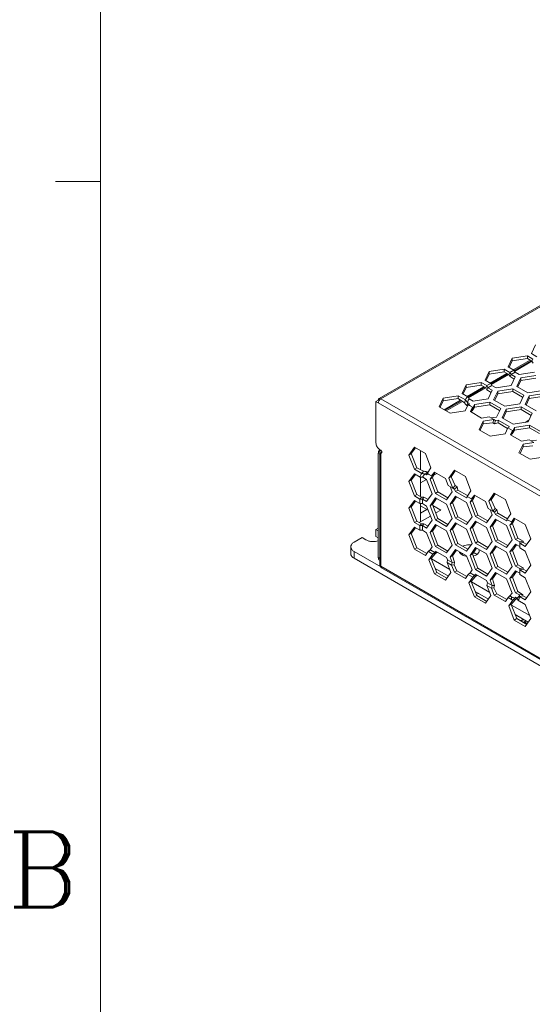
# Model space of a CAD drawing. Header units: inches. Extents: x -123 to 4816, y -2998 to 548.
# Tile 2 of 148: x 668 to 759, y -2623 to -2448. Entities that reach past the tile are written whole.
import ezdxf
from ezdxf.enums import TextEntityAlignment as Align

# ---------------------------------------------------------------- set-up
doc = ezdxf.new("R2010")
doc.units = ezdxf.units.IN
doc.header["$MEASUREMENT"] = 0
doc.layers.get('0').update_dxf_attribs({"lineweight": 0})
doc.styles.add('ROMANC', font='romanc')

msp = doc.modelspace()

# ---------------------------------------------------------------- linework, layer by layer
at = {"color": 3}
msp.add_line((682.515, -2229.943), (682.515, -2971.341), dxfattribs=at)
at = {"color": 2}
msp.add_line((682.515, -2477.076), (674.485, -2477.076), dxfattribs=at)
at = {"color": 3, "linetype": 'Continuous'}
for p, q in [((798.699, -2477.23), (732.019, -2515.727)), ((798.999, -2477.259), (732.319, -2515.757)), ((759.104, -2507.706), (759.822, -2506.161)), ((755.72, -2508.529), (758.397, -2508.115)), ((758.397, -2508.115), (758.397, -2508.604)), ((758.397, -2508.115), (759.382, -2508.683)), ((760.089, -2508.275), (759.104, -2507.706)), ((755.003, -2510.074), (755.72, -2508.529)), ((755.19, -2510.161), (755.72, -2509.019)), ((755.72, -2508.529), (755.72, -2509.019)), ((755.72, -2509.019), (758.397, -2508.604)), ((758.871, -2508.878), (755.901, -2510.593)), ((759.048, -2508.98), (756.033, -2510.72)), ((759.215, -2509.086), (756.121, -2510.873)), ((758.397, -2508.604), (759.207, -2509.072)), ((759.382, -2508.683), (759.207, -2509.072)), ((759.419, -2509.439), (759.207, -2509.072)), ((750.902, -2512.442), (751.619, -2510.896)), ((751.089, -2512.529), (751.619, -2511.386)), ((751.619, -2510.896), (754.296, -2510.482)), ((751.619, -2510.896), (751.619, -2511.386)), ((751.619, -2511.386), (754.296, -2510.972)), ((754.77, -2511.246), (751.8, -2512.96)), ((754.946, -2511.348), (751.932, -2513.088)), ((755.114, -2511.454), (752.02, -2513.24)), ((754.296, -2510.482), (754.296, -2510.972)), ((754.296, -2510.482), (755.281, -2511.051)), ((754.296, -2510.972), (755.105, -2511.439)), ((755.988, -2510.643), (755.003, -2510.074)), ((755.281, -2511.051), (755.105, -2511.439)), ((755.318, -2511.807), (755.105, -2511.439)), ((755.988, -2510.643), (755.281, -2511.051)), ((755.493, -2511.418), (755.281, -2511.051)), ((755.493, -2511.418), (755.318, -2511.807)), ((755.493, -2511.418), (756.2, -2511.01)), ((756.256, -2511.859), (755.493, -2511.418)), ((756.2, -2511.01), (755.988, -2510.643)), ((756.963, -2511.45), (756.2, -2511.01)), ((756.963, -2511.45), (759.64, -2511.036)), ((759.899, -2511.594), (757.222, -2512.008)), ((746.801, -2514.81), (747.518, -2513.264)), ((747.518, -2513.264), (750.195, -2512.85)), ((747.518, -2513.264), (747.518, -2513.754)), ((747.518, -2513.754), (750.195, -2513.34)), ((750.195, -2512.85), (750.195, -2513.34)), ((750.195, -2512.85), (751.18, -2513.419)), ((750.195, -2513.34), (751.004, -2513.807)), ((751.887, -2513.011), (750.902, -2512.442)), ((751.887, -2513.011), (751.18, -2513.419)), ((751.392, -2513.786), (752.099, -2513.378)), ((752.099, -2513.378), (751.887, -2513.011)), ((752.862, -2513.818), (752.099, -2513.378)), ((752.862, -2513.818), (755.538, -2513.404)), ((756.076, -2512.245), (755.318, -2511.807)), ((756.256, -2511.859), (755.538, -2513.404)), ((757.222, -2512.008), (756.504, -2513.554)), ((757.222, -2512.498), (756.691, -2513.64)), ((757.222, -2512.008), (757.222, -2512.498)), ((759.899, -2512.084), (757.222, -2512.498)), ((747.807, -2515.391), (746.801, -2514.81)), ((746.988, -2514.897), (747.518, -2513.754)), ((750.669, -2513.614), (747.699, -2515.328)), ((750.845, -2513.715), (747.864, -2515.437)), ((751.013, -2513.822), (747.952, -2515.589)), ((751.18, -2513.419), (751.004, -2513.807)), ((751.216, -2514.175), (751.004, -2513.807)), ((751.392, -2513.786), (751.18, -2513.419)), ((751.392, -2513.786), (751.216, -2514.175)), ((751.975, -2514.613), (751.216, -2514.175)), ((752.155, -2514.226), (751.392, -2513.786)), ((751.437, -2515.772), (752.155, -2514.226)), ((753.12, -2514.376), (752.403, -2515.921)), ((753.12, -2514.866), (752.59, -2516.008)), ((755.797, -2513.962), (753.12, -2514.376)), ((753.12, -2514.376), (753.12, -2514.866)), ((755.797, -2514.452), (753.12, -2514.866)), ((755.797, -2513.962), (755.797, -2514.452)), ((755.797, -2513.962), (757.757, -2515.093)), ((755.797, -2514.452), (757.545, -2515.461)), ((756.504, -2513.554), (758.464, -2514.685)), ((757.04, -2516.639), (757.757, -2515.093)), ((761.141, -2514.271), (758.464, -2514.685)), ((761.4, -2514.828), (758.723, -2515.243)), ((731.895, -2516.002), (731.47, -2516.247)), ((731.47, -2523.595), (731.47, -2516.247)), ((731.47, -2516.247), (764.349, -2535.229)), ((731.895, -2516.002), (732.019, -2516.073)), ((732.319, -2515.757), (764.773, -2534.494)), ((742.7, -2517.178), (743.417, -2515.632)), ((742.887, -2517.264), (743.417, -2516.122)), ((743.417, -2515.632), (746.094, -2515.218)), ((743.417, -2515.632), (743.417, -2516.122)), ((743.417, -2516.122), (746.094, -2515.708)), ((746.533, -2516.001), (743.598, -2517.696)), ((746.697, -2516.11), (743.774, -2517.798)), ((746.86, -2516.219), (743.95, -2517.899)), ((746.094, -2515.218), (746.094, -2515.708)), ((746.094, -2515.218), (747.397, -2515.97)), ((746.094, -2515.708), (747.206, -2516.45)), ((747.397, -2515.97), (747.206, -2516.45)), ((747.85, -2516.787), (747.336, -2517.895)), ((747.831, -2516.466), (747.641, -2516.971)), ((748.053, -2516.594), (747.831, -2516.466)), ((748.053, -2516.594), (747.979, -2516.754)), ((748.76, -2516.186), (748.064, -2515.784)), ((749.019, -2516.744), (748.75, -2517.323)), ((751.437, -2515.772), (748.76, -2516.186)), ((751.696, -2516.33), (749.019, -2516.744)), ((749.019, -2516.744), (749.019, -2517.234)), ((751.696, -2516.82), (749.019, -2517.234)), ((751.696, -2516.33), (751.696, -2516.82)), ((751.696, -2516.33), (753.656, -2517.461)), ((751.696, -2516.82), (753.444, -2517.828)), ((752.403, -2515.921), (754.363, -2517.053)), ((754.363, -2517.053), (757.04, -2516.639)), ((758.723, -2515.243), (758.006, -2516.788)), ((759.965, -2517.919), (758.006, -2516.788)), ((758.723, -2515.732), (758.193, -2516.875)), ((758.723, -2515.243), (758.723, -2515.732)), ((761.4, -2515.318), (758.723, -2515.732)), ((744.659, -2518.309), (742.7, -2517.178)), ((747.336, -2517.895), (744.659, -2518.309)), ((747.751, -2517.001), (747.641, -2516.971)), ((748.084, -2516.938), (748.084, -2516.938)), ((748.661, -2517.272), (748.084, -2516.938)), ((748.302, -2518.044), (748.661, -2517.272)), ((750.262, -2519.176), (748.302, -2518.044)), ((748.417, -2518.111), (748.467, -2517.929)), ((748.467, -2517.929), (748.505, -2517.795)), ((748.485, -2517.863), (748.575, -2517.915)), ((748.661, -2517.272), (748.505, -2517.795)), ((749.019, -2517.234), (748.575, -2517.915)), ((748.75, -2517.323), (748.575, -2517.915)), ((748.661, -2517.272), (748.75, -2517.323)), ((753.656, -2517.461), (752.938, -2519.006)), ((754.622, -2517.61), (753.904, -2519.156)), ((754.622, -2518.1), (754.091, -2519.243)), ((757.298, -2517.196), (754.622, -2517.61)), ((754.622, -2517.61), (754.622, -2518.1)), ((757.298, -2517.686), (754.622, -2518.1)), ((757.298, -2517.196), (757.298, -2517.686)), ((759.258, -2518.328), (757.298, -2517.196)), ((759.079, -2518.714), (757.298, -2517.686)), ((758.541, -2519.873), (759.258, -2518.328)), ((749.803, -2521.279), (750.52, -2519.733)), ((749.99, -2521.366), (750.52, -2520.223)), ((751.6, -2518.969), (750.262, -2519.176)), ((750.52, -2519.733), (752.417, -2519.44)), ((750.52, -2519.733), (750.52, -2520.223)), ((750.52, -2520.223), (752.241, -2520.031)), ((752.417, -2519.44), (751.6, -2518.969)), ((752.938, -2519.006), (751.935, -2519.162)), ((752.417, -2519.44), (752.241, -2520.031)), ((752.241, -2520.031), (752.575, -2520.224)), ((752.417, -2519.44), (752.751, -2519.633)), ((752.751, -2519.633), (752.575, -2520.224)), ((753.197, -2520.054), (752.575, -2520.224)), ((753.197, -2519.564), (752.751, -2519.633)), ((753.197, -2519.564), (753.197, -2520.054)), ((755.157, -2520.695), (753.197, -2519.564)), ((754.877, -2521.024), (753.197, -2520.054)), ((755.864, -2520.287), (753.904, -2519.156)), ((758.541, -2519.873), (755.864, -2520.287)), ((758.687, -2519.558), (757.994, -2519.958)), ((751.763, -2522.41), (749.803, -2521.279)), ((754.44, -2521.996), (751.763, -2522.41)), ((754.948, -2520.901), (754.44, -2521.996)), ((755.764, -2521.373), (754.948, -2520.901)), ((755.157, -2520.695), (755.037, -2520.953)), ((755.406, -2522.145), (755.764, -2521.373)), ((757.365, -2523.277), (755.406, -2522.145)), ((755.521, -2522.212), (755.57, -2522.03)), ((755.57, -2522.03), (755.608, -2521.897)), ((755.588, -2521.964), (755.678, -2522.016)), ((755.764, -2521.373), (755.608, -2521.897)), ((756.123, -2521.335), (755.678, -2522.016)), ((755.854, -2521.424), (755.678, -2522.016)), ((755.764, -2521.373), (755.854, -2521.424)), ((756.123, -2520.845), (755.854, -2521.424)), ((758.8, -2520.431), (756.123, -2520.845)), ((756.123, -2520.845), (756.123, -2521.335)), ((758.8, -2520.921), (756.123, -2521.335)), ((758.8, -2520.431), (758.8, -2520.921)), ((758.8, -2520.431), (760.759, -2521.562)), ((758.8, -2520.921), (760.547, -2521.93)), ((756.907, -2525.38), (757.624, -2523.834)), ((758.704, -2523.07), (757.365, -2523.277)), ((757.624, -2523.834), (759.52, -2523.541)), ((757.624, -2523.834), (757.624, -2524.324)), ((759.52, -2523.541), (758.704, -2523.07)), ((760.042, -2523.108), (759.038, -2523.263)), ((731.895, -2544.008), (731.895, -2525.473)), ((731.895, -2525.473), (732.143, -2525.617)), ((732.143, -2545.314), (732.143, -2525.146)), ((732.177, -2524.82), (732.319, -2524.901)), ((732.531, -2525.269), (732.319, -2525.391)), ((732.319, -2545.559), (732.319, -2525.391)), ((737.336, -2525.757), (738.316, -2524.363)), ((737.336, -2525.757), (737.76, -2525.512)), ((737.76, -2525.512), (738.484, -2524.481)), ((738.74, -2528.037), (737.76, -2525.512)), ((738.316, -2524.363), (740.275, -2525.494)), ((739.39, -2524.983), (739.39, -2528.358)), ((740.275, -2525.494), (741.255, -2528.019)), ((758.866, -2526.511), (756.907, -2525.38)), ((757.094, -2525.467), (757.624, -2524.324)), ((757.624, -2524.324), (759.344, -2524.132)), ((738.316, -2528.282), (737.336, -2525.757)), ((761.543, -2526.097), (758.866, -2526.511)), ((737.336, -2530.492), (738.316, -2529.098)), ((738.316, -2528.282), (738.74, -2528.037)), ((739.619, -2529.034), (738.316, -2528.282)), ((738.316, -2529.098), (739.322, -2529.679)), ((739.939, -2528.629), (738.74, -2528.037)), ((739.619, -2529.034), (739.939, -2528.629)), ((740.265, -2529.162), (740.607, -2528.745)), ((740.487, -2529.291), (740.265, -2529.162)), ((740.487, -2529.291), (740.588, -2529.147)), ((741.255, -2528.019), (740.553, -2529.019)), ((740.688, -2528.825), (740.607, -2528.745)), ((740.801, -2529.145), (741.377, -2529.478)), ((741.377, -2529.478), (741.867, -2528.781)), ((741.377, -2529.478), (741.753, -2529.081)), ((741.467, -2529.53), (741.891, -2529.082)), ((741.524, -2529.808), (741.891, -2529.082)), ((741.753, -2529.081), (741.85, -2528.982)), ((742.289, -2529.025), (741.768, -2529.326)), ((741.802, -2529.03), (741.891, -2529.082)), ((741.85, -2528.982), (741.959, -2528.872)), ((741.867, -2528.781), (743.827, -2529.913)), ((744.439, -2529.858), (745.419, -2528.464)), ((744.864, -2529.613), (745.588, -2528.582)), ((745.419, -2528.464), (747.379, -2529.595)), ((737.336, -2530.492), (737.76, -2530.247)), ((738.316, -2533.018), (737.336, -2530.492)), ((737.76, -2530.247), (738.484, -2529.217)), ((738.74, -2532.773), (737.76, -2530.247)), ((739.39, -2529.679), (739.39, -2533.148)), ((740.451, -2530.086), (739.39, -2530.699)), ((740.487, -2530.107), (739.791, -2529.705)), ((741.467, -2532.633), (740.487, -2530.107)), ((741.1, -2530.053), (741.467, -2529.53)), ((741.1, -2530.053), (741.524, -2529.808)), ((741.1, -2530.053), (742.079, -2532.578)), ((741.377, -2529.478), (741.467, -2529.53)), ((741.524, -2529.808), (742.504, -2532.333)), ((743.827, -2529.913), (744.317, -2531.175)), ((744.439, -2529.858), (744.864, -2529.613)), ((745.133, -2531.647), (744.439, -2529.858)), ((745.558, -2531.199), (744.864, -2529.613)), ((747.379, -2529.595), (748.359, -2532.12)), ((740.487, -2534.027), (741.467, -2532.633)), ((742.079, -2532.578), (742.504, -2532.333)), ((742.079, -2532.578), (744.039, -2533.709)), ((742.504, -2532.333), (744.284, -2533.361)), ((744.039, -2533.709), (745.019, -2532.315)), ((744.317, -2531.175), (745.133, -2531.647)), ((744.651, -2531.368), (745.019, -2532.315)), ((745.133, -2531.647), (745.558, -2531.199)), ((745.133, -2531.647), (745.468, -2531.84)), ((745.468, -2531.84), (745.892, -2531.392)), ((745.468, -2531.84), (745.631, -2532.261)), ((745.558, -2531.199), (745.892, -2531.392)), ((745.631, -2532.261), (746.056, -2532.016)), ((747.591, -2533.392), (745.631, -2532.261)), ((745.892, -2531.392), (746.056, -2532.016)), ((747.735, -2532.985), (746.056, -2532.016)), ((748.359, -2532.12), (747.665, -2533.108)), ((751.543, -2533.959), (752.523, -2532.565)), ((752.523, -2532.565), (754.482, -2533.696)), ((737.336, -2535.228), (738.316, -2533.834)), ((737.76, -2534.983), (738.484, -2533.953)), ((738.316, -2533.018), (738.74, -2532.773)), ((739.301, -2533.586), (738.316, -2533.018)), ((738.316, -2533.834), (739.301, -2534.403)), ((739.549, -2533.24), (738.74, -2532.773)), ((739.301, -2533.586), (739.549, -2533.24)), ((739.301, -2534.403), (739.301, -2533.586)), ((739.301, -2533.586), (739.725, -2533.586)), ((739.301, -2534.403), (739.725, -2534.403)), ((739.39, -2534.403), (739.39, -2537.639)), ((739.549, -2533.24), (739.973, -2533.24)), ((739.725, -2533.586), (739.973, -2533.24)), ((739.725, -2534.403), (739.725, -2533.586)), ((740.487, -2534.027), (739.725, -2533.586)), ((740.487, -2534.843), (739.725, -2534.403)), ((740.732, -2533.678), (739.973, -2533.24)), ((742.079, -2533.394), (741.1, -2534.788)), ((742.248, -2533.513), (741.524, -2534.543)), ((742.079, -2533.394), (744.039, -2534.526)), ((745.631, -2533.077), (744.651, -2534.471)), ((744.651, -2534.471), (745.076, -2534.226)), ((745.8, -2533.196), (745.076, -2534.226)), ((745.076, -2534.226), (746.056, -2536.751)), ((747.591, -2534.208), (745.631, -2533.077)), ((747.754, -2533.16), (747.591, -2533.392)), ((748.571, -2536.734), (747.591, -2534.208)), ((747.665, -2533.108), (748.481, -2533.579)), ((748.571, -2533.631), (748.203, -2534.154)), ((748.203, -2534.154), (748.628, -2533.909)), ((748.203, -2534.154), (749.183, -2536.679)), ((748.481, -2533.579), (748.971, -2532.882)), ((748.481, -2533.579), (748.857, -2533.182)), ((748.481, -2533.579), (748.571, -2533.631)), ((748.571, -2533.631), (748.995, -2533.183)), ((748.995, -2533.183), (748.628, -2533.909)), ((748.628, -2533.909), (749.607, -2536.434)), ((748.857, -2533.182), (748.954, -2533.083)), ((748.905, -2533.131), (748.995, -2533.183)), ((748.954, -2533.083), (749.062, -2532.973)), ((748.971, -2532.882), (750.931, -2534.014)), ((750.931, -2534.014), (751.42, -2535.276)), ((751.543, -2533.959), (751.967, -2533.714)), ((752.237, -2535.748), (751.543, -2533.959)), ((751.967, -2533.714), (752.691, -2532.684)), ((752.661, -2535.3), (751.967, -2533.714)), ((754.482, -2533.696), (755.462, -2536.222)), ((737.336, -2535.228), (737.76, -2534.983)), ((738.316, -2537.753), (737.336, -2535.228)), ((738.74, -2537.508), (737.76, -2534.983)), ((740.773, -2535.58), (739.39, -2534.781)), ((740.521, -2535.435), (739.39, -2536.088)), ((740.487, -2534.843), (741.467, -2537.368)), ((741.1, -2534.788), (741.524, -2534.543)), ((741.1, -2534.788), (742.079, -2537.314)), ((741.524, -2534.543), (742.504, -2537.069)), ((741.606, -2534.754), (742.996, -2535.557)), ((742.115, -2536.066), (742.996, -2535.557)), ((745.019, -2537.051), (744.039, -2534.526)), ((744.651, -2534.471), (745.631, -2536.996)), ((751.42, -2535.276), (752.237, -2535.748)), ((752.122, -2536.416), (751.755, -2535.47)), ((752.237, -2535.748), (752.661, -2535.3)), ((752.237, -2535.748), (752.572, -2535.941)), ((752.572, -2535.941), (752.996, -2535.493)), ((752.735, -2536.362), (752.572, -2535.941)), ((752.661, -2535.3), (752.996, -2535.493)), ((752.735, -2536.362), (753.159, -2536.117)), ((753.159, -2536.117), (752.996, -2535.493)), ((754.839, -2537.087), (753.159, -2536.117)), ((738.316, -2537.753), (738.74, -2537.508)), ((739.301, -2538.322), (738.316, -2537.753)), ((739.549, -2537.976), (738.74, -2537.508)), ((739.178, -2537.761), (741.173, -2536.61)), ((740.487, -2538.762), (741.467, -2537.368)), ((742.079, -2537.314), (742.504, -2537.069)), ((742.079, -2537.314), (744.039, -2538.445)), ((742.504, -2537.069), (744.284, -2538.097)), ((745.019, -2537.051), (744.039, -2538.445)), ((745.631, -2537.813), (744.651, -2539.207)), ((745.631, -2536.996), (746.056, -2536.751)), ((747.591, -2538.128), (745.631, -2536.996)), ((747.591, -2538.944), (745.631, -2537.813)), ((747.836, -2537.779), (746.056, -2536.751)), ((747.591, -2538.128), (748.571, -2536.734)), ((749.183, -2537.496), (748.203, -2538.889)), ((749.352, -2537.614), (748.628, -2538.645)), ((749.183, -2536.679), (749.607, -2536.434)), ((749.183, -2536.679), (751.143, -2537.81)), ((749.183, -2537.496), (751.143, -2538.627)), ((749.607, -2536.434), (751.388, -2537.462)), ((751.143, -2537.81), (752.122, -2536.416)), ((752.735, -2537.178), (751.755, -2538.572)), ((752.904, -2537.297), (752.179, -2538.327)), ((754.694, -2537.493), (752.735, -2536.362)), ((754.694, -2538.31), (752.735, -2537.178)), ((754.858, -2537.261), (754.694, -2537.493)), ((755.462, -2536.222), (754.768, -2537.209)), ((754.768, -2537.209), (755.549, -2537.66)), ((755.672, -2537.735), (755.307, -2538.255)), ((755.584, -2537.681), (756.074, -2536.983)), ((755.584, -2537.681), (756.02, -2537.245)), ((755.672, -2537.735), (756.114, -2537.309)), ((756.114, -2537.309), (755.731, -2538.01)), ((756.02, -2537.245), (756.176, -2537.08)), ((756.074, -2536.983), (758.034, -2538.115)), ((731.895, -2538.782), (731.47, -2539.027)), ((731.47, -2539.027), (731.47, -2540.252)), ((731.47, -2539.027), (731.895, -2539.272)), ((737.336, -2539.964), (738.316, -2538.57)), ((737.76, -2539.719), (738.484, -2538.688)), ((738.316, -2538.57), (739.301, -2539.139)), ((739.301, -2538.322), (739.549, -2537.976)), ((739.301, -2539.139), (739.301, -2538.322)), ((739.301, -2538.322), (739.725, -2538.322)), ((739.301, -2539.139), (739.725, -2539.139)), ((739.549, -2537.976), (739.973, -2537.976)), ((739.725, -2538.322), (739.973, -2537.976)), ((739.725, -2539.139), (739.725, -2538.322)), ((740.487, -2538.762), (739.725, -2538.322)), ((740.487, -2539.579), (739.725, -2539.139)), ((740.732, -2538.414), (739.973, -2537.976)), ((741.467, -2542.104), (740.487, -2539.579)), ((742.079, -2538.13), (741.1, -2539.524)), ((741.1, -2539.524), (741.524, -2539.279)), ((741.1, -2539.524), (742.079, -2542.049)), ((742.248, -2538.249), (741.524, -2539.279)), ((741.524, -2539.279), (742.504, -2541.804)), ((742.079, -2538.13), (744.039, -2539.261)), ((745.019, -2541.787), (744.039, -2539.261)), ((744.651, -2539.207), (745.076, -2538.962)), ((744.651, -2539.207), (745.631, -2541.732)), ((745.8, -2537.931), (745.076, -2538.962)), ((745.076, -2538.962), (746.056, -2541.487)), ((747.591, -2538.944), (748.571, -2541.469)), ((748.203, -2538.889), (748.628, -2538.645)), ((748.203, -2538.889), (749.183, -2541.415)), ((748.628, -2538.645), (749.607, -2541.17)), ((752.122, -2541.152), (751.143, -2538.627)), ((751.755, -2538.572), (752.179, -2538.327)), ((751.755, -2538.572), (752.735, -2541.097)), ((752.179, -2538.327), (753.159, -2540.853)), ((755.674, -2540.835), (754.694, -2538.31)), ((755.307, -2538.255), (755.731, -2538.01)), ((755.307, -2538.255), (756.287, -2540.78)), ((755.731, -2538.01), (756.711, -2540.535)), ((758.034, -2538.115), (759.014, -2540.64)), ((728.995, -2540.456), (727.581, -2541.272)), ((728.995, -2540.456), (729.703, -2540.864)), ((731.47, -2540.252), (731.895, -2540.497)), ((737.336, -2539.964), (737.76, -2539.719)), ((738.316, -2542.489), (737.336, -2539.964)), ((738.74, -2542.244), (737.76, -2539.719)), ((749.183, -2541.415), (749.607, -2541.17)), ((749.183, -2541.415), (751.143, -2542.546)), ((749.607, -2541.17), (751.388, -2542.198)), ((752.122, -2541.152), (751.143, -2542.546)), ((752.735, -2541.097), (753.159, -2540.853)), ((754.694, -2542.229), (752.735, -2541.097)), ((754.939, -2541.88), (753.159, -2540.853)), ((754.694, -2542.229), (755.674, -2540.835)), ((756.287, -2540.78), (756.711, -2540.535)), ((756.287, -2540.78), (757.049, -2541.22)), ((756.711, -2540.535), (757.649, -2541.077)), ((757.049, -2541.22), (757.649, -2541.077)), ((757.049, -2541.22), (757.049, -2542.282)), ((757.049, -2541.465), (757.649, -2541.322)), ((757.649, -2541.077), (757.649, -2541.322)), ((758.279, -2541.686), (757.649, -2541.322)), ((759.014, -2540.64), (758.034, -2542.034)), ((726.995, -2542.089), (726.995, -2543.314)), ((727.581, -2542.905), (727.581, -2544.13)), ((732.336, -2545.651), (727.581, -2542.905)), ((738.316, -2542.489), (738.74, -2542.244)), ((740.275, -2543.62), (738.316, -2542.489)), ((740.52, -2543.272), (738.74, -2542.244)), ((740.765, -2542.923), (740.275, -2543.62)), ((740.801, -2542.944), (741.225, -2542.699)), ((740.801, -2542.944), (741.582, -2543.395)), ((741.467, -2542.104), (741.102, -2542.624)), ((741.916, -2543.098), (741.225, -2542.699)), ((741.916, -2543.098), (741.582, -2543.395)), ((742.079, -2542.866), (741.916, -2543.098)), ((741.916, -2543.098), (742.34, -2543.056)), ((742.34, -2543.056), (742.006, -2543.353)), ((742.079, -2542.049), (742.504, -2541.804)), ((742.079, -2542.049), (744.039, -2543.181)), ((742.079, -2542.866), (744.039, -2543.997)), ((742.353, -2543.024), (742.34, -2543.056)), ((742.504, -2541.804), (744.284, -2542.832)), ((744.039, -2543.181), (745.019, -2541.787)), ((745.631, -2542.549), (744.651, -2543.943)), ((745.8, -2542.667), (745.076, -2543.698)), ((745.631, -2541.732), (746.056, -2541.487)), ((747.591, -2542.863), (745.631, -2541.732)), ((747.591, -2543.68), (745.631, -2542.549)), ((747.836, -2542.515), (746.056, -2541.487)), ((747.591, -2542.863), (748.571, -2541.469)), ((749.183, -2542.231), (748.203, -2543.625)), ((749.352, -2542.35), (748.628, -2543.38)), ((749.183, -2542.231), (751.143, -2543.363)), ((752.735, -2541.914), (751.755, -2543.308)), ((751.755, -2543.308), (752.179, -2543.063)), ((752.904, -2542.033), (752.179, -2543.063)), ((752.179, -2543.063), (753.159, -2545.588)), ((754.694, -2543.045), (752.735, -2541.914)), ((755.674, -2545.571), (754.694, -2543.045)), ((756.287, -2541.597), (755.307, -2542.991)), ((755.307, -2542.991), (755.731, -2542.746)), ((756.287, -2545.516), (755.307, -2542.991)), ((756.455, -2541.715), (755.731, -2542.746)), ((756.711, -2545.271), (755.731, -2542.746)), ((756.287, -2541.597), (757.049, -2542.037)), ((758.034, -2542.034), (757.049, -2541.465)), ((757.049, -2542.282), (758.034, -2542.851)), ((758.034, -2542.851), (759.014, -2545.376)), ((850.972, -2615.368), (727.581, -2544.13)), ((731.895, -2544.008), (732.143, -2544.151)), ((732.102, -2544.465), (732.143, -2544.489)), ((740.888, -2544.382), (741.582, -2543.395)), ((740.888, -2544.382), (741.312, -2544.137)), ((741.867, -2546.908), (740.888, -2544.382)), ((741.312, -2544.137), (742.006, -2543.353)), ((742.292, -2546.663), (741.312, -2544.137)), ((741.353, -2544.243), (744.603, -2546.119)), ((741.582, -2543.395), (742.006, -2543.353)), ((744.039, -2543.997), (744.202, -2544.418)), ((744.202, -2544.418), (744.113, -2544.856)), ((744.113, -2544.856), (744.807, -2546.645)), ((744.113, -2544.856), (744.929, -2545.328)), ((745.019, -2544.889), (744.202, -2544.418)), ((744.651, -2543.943), (745.076, -2543.698)), ((744.651, -2543.943), (745.019, -2544.889)), ((745.019, -2544.889), (744.929, -2545.328)), ((745.019, -2544.889), (745.443, -2544.847)), ((745.076, -2543.698), (745.443, -2544.847)), ((745.443, -2544.847), (745.354, -2545.286)), ((748.571, -2546.205), (747.591, -2543.68)), ((748.203, -2543.625), (748.628, -2543.38)), ((748.203, -2543.625), (749.183, -2546.15)), ((748.628, -2543.38), (749.607, -2545.906)), ((752.122, -2545.888), (751.143, -2543.363)), ((751.755, -2543.308), (752.735, -2545.833)), ((732.319, -2545.559), (764.351, -2564.052)), ((764.475, -2564.327), (732.443, -2545.834)), ((741.867, -2546.908), (742.292, -2546.663)), ((744.358, -2547.284), (742.006, -2545.926)), ((744.072, -2547.69), (742.292, -2546.663)), ((744.807, -2546.645), (743.827, -2548.039)), ((744.929, -2545.328), (745.354, -2545.286)), ((745.419, -2546.59), (744.929, -2545.328)), ((745.843, -2546.345), (745.354, -2545.286)), ((745.419, -2546.59), (745.843, -2546.345)), ((747.379, -2547.722), (745.419, -2546.59)), ((747.624, -2547.373), (745.843, -2546.345)), ((748.571, -2546.205), (748.203, -2546.728)), ((749.183, -2546.15), (749.607, -2545.906)), ((749.183, -2546.15), (751.143, -2547.282)), ((749.607, -2545.906), (751.388, -2546.933)), ((751.143, -2547.282), (752.122, -2545.888)), ((752.735, -2546.65), (751.755, -2548.044)), ((752.735, -2545.833), (753.159, -2545.588)), ((754.694, -2546.965), (752.735, -2545.833)), ((754.694, -2547.781), (752.735, -2546.65)), ((754.939, -2546.616), (753.159, -2545.588)), ((754.694, -2546.965), (755.674, -2545.571)), ((756.287, -2546.332), (755.307, -2547.726)), ((756.455, -2546.451), (755.731, -2547.481)), ((756.287, -2545.516), (756.711, -2545.271)), ((756.287, -2545.516), (757.049, -2545.956)), ((756.287, -2546.332), (757.049, -2546.773)), ((756.711, -2545.271), (757.649, -2545.813)), ((757.049, -2545.956), (757.649, -2545.813)), ((757.049, -2547.018), (757.049, -2545.956)), ((757.049, -2546.201), (757.649, -2546.058)), ((758.034, -2546.77), (757.049, -2546.201)), ((757.649, -2545.813), (757.649, -2546.058)), ((758.279, -2546.421), (757.649, -2546.058)), ((759.014, -2545.376), (758.034, -2546.77)), ((743.827, -2548.039), (741.867, -2546.908)), ((747.869, -2547.025), (747.379, -2547.722)), ((748.203, -2546.728), (747.869, -2547.025)), ((747.869, -2547.025), (748.685, -2547.496)), ((747.991, -2548.483), (748.685, -2547.496)), ((747.991, -2548.483), (748.415, -2548.238)), ((749.02, -2547.199), (748.203, -2546.728)), ((748.415, -2548.238), (749.109, -2547.454)), ((749.395, -2550.764), (748.415, -2548.238)), ((748.456, -2548.344), (751.706, -2550.22)), ((749.02, -2547.199), (748.685, -2547.496)), ((748.685, -2547.496), (749.109, -2547.454)), ((749.183, -2546.967), (749.02, -2547.199)), ((749.02, -2547.199), (749.444, -2547.157)), ((749.444, -2547.157), (749.109, -2547.454)), ((749.183, -2546.967), (751.143, -2548.098)), ((749.456, -2547.125), (749.444, -2547.157)), ((751.143, -2548.098), (751.306, -2548.519)), ((751.755, -2548.044), (752.179, -2547.799)), ((751.755, -2548.044), (752.122, -2548.991)), ((752.904, -2546.768), (752.179, -2547.799)), ((752.179, -2547.799), (752.547, -2548.949)), ((755.674, -2550.306), (754.694, -2547.781)), ((755.307, -2547.726), (755.731, -2547.481)), ((755.307, -2547.726), (756.287, -2550.252)), ((755.731, -2547.481), (756.711, -2550.007)), ((757.049, -2547.018), (758.034, -2547.586)), ((758.034, -2547.586), (759.014, -2550.112)), ((748.971, -2551.009), (747.991, -2548.483)), ((751.461, -2551.385), (749.109, -2550.027)), ((751.306, -2548.519), (751.216, -2548.957)), ((751.216, -2548.957), (751.91, -2550.746)), ((751.216, -2548.957), (752.033, -2549.429)), ((752.122, -2548.991), (751.306, -2548.519)), ((752.122, -2548.991), (752.033, -2549.429)), ((752.033, -2549.429), (752.457, -2549.387)), ((752.523, -2550.691), (752.033, -2549.429)), ((752.122, -2548.991), (752.547, -2548.949)), ((752.547, -2548.949), (752.457, -2549.387)), ((752.947, -2550.446), (752.457, -2549.387)), ((756.287, -2550.252), (756.711, -2550.007)), ((756.711, -2550.007), (757.549, -2550.543)), ((759.014, -2550.112), (758.034, -2551.505)), ((748.971, -2551.009), (749.395, -2550.764)), ((750.931, -2552.14), (748.971, -2551.009)), ((751.175, -2551.792), (749.395, -2550.764)), ((751.91, -2550.746), (750.931, -2552.14)), ((752.523, -2550.691), (752.947, -2550.446)), ((754.482, -2551.823), (752.523, -2550.691)), ((754.727, -2551.474), (752.947, -2550.446)), ((754.972, -2551.126), (754.482, -2551.823)), ((755.307, -2550.829), (754.972, -2551.126)), ((754.972, -2551.126), (755.549, -2551.459)), ((755.095, -2552.585), (755.797, -2551.585)), ((755.674, -2550.306), (755.307, -2550.829)), ((755.549, -2550.969), (755.307, -2550.829)), ((755.519, -2552.34), (756.248, -2551.538)), ((755.549, -2551.459), (755.549, -2550.969)), ((755.797, -2551.585), (756.248, -2551.538)), ((756.287, -2551.068), (756.186, -2551.212)), ((756.186, -2551.212), (756.474, -2551.176)), ((756.287, -2550.252), (756.983, -2550.654)), ((756.287, -2551.068), (756.509, -2551.196)), ((756.731, -2551.57), (758.034, -2552.322)), ((756.983, -2550.654), (757.549, -2550.543)), ((757.028, -2550.925), (757.607, -2550.804)), ((758.034, -2551.505), (757.028, -2550.925)), ((758.275, -2551.162), (757.607, -2550.804)), ((755.095, -2552.585), (755.519, -2552.34)), ((756.074, -2555.11), (755.095, -2552.585)), ((756.499, -2554.865), (755.519, -2552.34)), ((755.56, -2552.445), (758.81, -2554.321)), ((758.034, -2552.322), (759.014, -2554.847)), ((756.074, -2555.11), (756.499, -2554.865)), ((758.034, -2556.241), (756.074, -2555.11)), ((758.565, -2555.486), (756.213, -2554.128)), ((758.279, -2555.893), (756.499, -2554.865)), ((759.014, -2554.847), (758.034, -2556.241)), ((757.881, -2555.459), (758.305, -2555.704))]:
    msp.add_line(p, q, dxfattribs=at)
for radius, start, end in [(3, 57.24429, 60.00014), (3.6, 54.99643, 56.80486)]:
    msp.add_arc((754.049, -2540.258), radius, start, end, dxfattribs=at)
for points, knots in [([(732.019, -2515.727), (731.978, -2515.75), (731.909, -2515.838), (731.895, -2515.944), (731.895, -2516.002)], [0, 0, 0, 0, 0.14021712, 0.31211009, 0.31211009, 0.31211009, 0.31211009]), ([(732.319, -2515.757), (732.269, -2515.728), (732.17, -2515.687), (732.059, -2515.704), (732.019, -2515.727)], [0, 0, 0, 0, 0.17189127, 0.31210202, 0.31210202, 0.31210202, 0.31210202]), ([(747.466, -2516.77), (747.428, -2516.724), (747.34, -2516.618), (747.254, -2516.511), (747.206, -2516.45)], [0, 0, 0, 0, 0.18025778, 0.41265061, 0.41265061, 0.41265061, 0.41265061]), ([(747.397, -2515.97), (747.409, -2515.903), (747.46, -2515.763), (747.603, -2515.565), (747.733, -2515.449), (747.807, -2515.391)], [0, 0, 0, 0, 0.20373692, 0.44111224, 0.72430153, 0.72430153, 0.72430153, 0.72430153]), ([(747.641, -2516.971), (747.592, -2516.916), (747.534, -2516.849), (747.476, -2516.782), (747.466, -2516.77)], [0, 0, 0, 0, 0.21996291, 0.26589914, 0.26589914, 0.26589914, 0.26589914]), ([(747.831, -2516.466), (747.758, -2516.387), (747.663, -2516.283), (747.57, -2516.176), (747.548, -2516.15)], [0, 0, 0, 0, 0.32236023, 0.4240956, 0.4240956, 0.4240956, 0.4240956]), ([(748.064, -2515.784), (748.021, -2515.72), (747.934, -2515.589), (747.849, -2515.457), (747.807, -2515.391)], [0, 0, 0, 0, 0.23359477, 0.47007351, 0.47007351, 0.47007351, 0.47007351]), ([(747.831, -2516.466), (747.812, -2516.393), (747.802, -2516.233), (747.888, -2515.992), (747.998, -2515.853), (748.064, -2515.784)], [0, 0, 0, 0, 0.22590588, 0.46529021, 0.75167706, 0.75167706, 0.75167706, 0.75167706]), ([(747.85, -2516.787), (747.861, -2516.788), (747.883, -2516.788), (747.915, -2516.783), (747.948, -2516.771), (747.969, -2516.76), (747.979, -2516.754)], [0, 0, 0, 0, 0.03210242, 0.06484142, 0.09913311, 0.13566811, 0.13566811, 0.13566811, 0.13566811]), ([(747.85, -2516.787), (747.874, -2516.804), (747.924, -2516.839), (748.002, -2516.89), (748.056, -2516.922), (748.084, -2516.938)], [0, 0, 0, 0, 0.08902302, 0.18185999, 0.27847845, 0.27847845, 0.27847845, 0.27847845]), ([(731.47, -2523.595), (731.47, -2523.711), (731.514, -2523.955), (731.613, -2524.181), (731.677, -2524.292)], [0, 0, 0, 0, 0.34772856, 0.73292777, 0.73292777, 0.73292777, 0.73292777]), ([(731.859, -2524.549), (731.875, -2524.567), (731.968, -2524.67), (732.077, -2524.762), (732.177, -2524.82)], [0, 0, 0, 0, 0.0709463, 0.41867253, 0.41867253, 0.41867253, 0.41867253]), ([(732.143, -2525.146), (732.143, -2525.1), (732.177, -2525.013), (732.242, -2524.953), (732.274, -2524.93)], [0, 0, 0, 0, 0.14020919, 0.25941756, 0.25941756, 0.25941756, 0.25941756]), ([(732.319, -2525.391), (732.351, -2525.41), (732.404, -2525.431), (732.455, -2525.412), (732.468, -2525.405)], [0, 0, 0, 0, 0.10980769, 0.15545601, 0.15545601, 0.15545601, 0.15545601]), ([(732.468, -2525.405), (732.481, -2525.397), (732.522, -2525.362), (732.539, -2525.256), (732.508, -2525.124), (732.457, -2525.036), (732.425, -2524.996)], [0, 0, 0, 0, 0.0456536, 0.15546239, 0.297224, 0.45251543, 0.45251543, 0.45251543, 0.45251543]), ([(739.322, -2529.679), (739.335, -2529.586), (739.371, -2529.415), (739.47, -2529.193), (739.567, -2529.078), (739.619, -2529.034)], [0, 0, 0, 0, 0.2831867, 0.52056987, 0.72431827, 0.72431827, 0.72431827, 0.72431827]), ([(739.619, -2529.034), (739.729, -2529.053), (739.945, -2529.092), (740.16, -2529.138), (740.265, -2529.162)], [0, 0, 0, 0, 0.33681199, 0.6591773, 0.6591773, 0.6591773, 0.6591773]), ([(739.791, -2529.705), (739.817, -2529.614), (739.883, -2529.448), (740.049, -2529.253), (740.192, -2529.183), (740.265, -2529.162)], [0, 0, 0, 0, 0.28640073, 0.52579248, 0.75169586, 0.75169586, 0.75169586, 0.75169586]), ([(739.939, -2528.629), (740.015, -2528.64), (740.167, -2528.663), (740.39, -2528.702), (740.536, -2528.73), (740.607, -2528.745)], [0, 0, 0, 0, 0.23319522, 0.4593892, 0.67854925, 0.67854925, 0.67854925, 0.67854925]), ([(740.553, -2529.019), (740.58, -2529.031), (740.635, -2529.056), (740.717, -2529.098), (740.773, -2529.129), (740.801, -2529.145)], [0, 0, 0, 0, 0.08902712, 0.18186836, 0.27852453, 0.27852453, 0.27852453, 0.27852453]), ([(740.588, -2529.147), (740.589, -2529.135), (740.588, -2529.111), (740.582, -2529.081), (740.576, -2529.063), (740.573, -2529.056)], [0, 0, 0, 0, 0.036538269, 0.070833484, 0.09283559, 0.09283559, 0.09283559, 0.09283559]), ([(739.322, -2529.679), (739.401, -2529.683), (739.557, -2529.69), (739.714, -2529.7), (739.791, -2529.705)], [0, 0, 0, 0, 0.23648508, 0.47007382, 0.47007382, 0.47007382, 0.47007382]), ([(727.581, -2541.272), (727.446, -2541.351), (727.211, -2541.526), (727.021, -2541.835), (726.997, -2542.028), (726.997, -2542.089)], [0, 0, 0, 0, 0.4697838, 0.8640404, 1.0461879, 1.0461879, 1.0461879, 1.0461879]), ([(729.703, -2540.864), (729.858, -2540.954), (730.214, -2541.091), (730.791, -2541.176), (731.367, -2541.148), (731.734, -2541.057), (731.897, -2540.996)], [0, 0, 0, 0, 0.5369982, 1.1310411, 1.7372687, 2.257393, 2.257393, 2.257393, 2.257393]), ([(726.997, -2542.089), (726.997, -2542.15), (727.021, -2542.343), (727.211, -2542.652), (727.446, -2542.827), (727.581, -2542.905)], [0, 0, 0, 0, 0.1821573, 0.5764156, 1.0462015, 1.0462015, 1.0462015, 1.0462015]), ([(740.801, -2542.944), (740.797, -2542.942), (740.789, -2542.937), (740.777, -2542.93), (740.769, -2542.926), (740.765, -2542.923)], [0, 0, 0, 0, 0.013663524, 0.027326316, 0.040988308, 0.040988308, 0.040988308, 0.040988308]), ([(740.877, -2542.824), (740.896, -2542.807), (740.933, -2542.774), (740.971, -2542.741), (740.989, -2542.724)], [0, 0, 0, 0, 0.07499276, 0.15011035, 0.15011035, 0.15011035, 0.15011035]), ([(741.225, -2542.699), (741.211, -2542.691), (741.183, -2542.675), (741.142, -2542.65), (741.115, -2542.633), (741.102, -2542.624)], [0, 0, 0, 0, 0.04811016, 0.09620593, 0.14428367, 0.14428367, 0.14428367, 0.14428367]), ([(746.273, -2542.919), (746.273, -2542.921), (746.304, -2543.038), (746.446, -2543.27), (746.657, -2543.427), (746.779, -2543.497)], [0, 0, 0, 0, 0.00565334, 0.36048574, 0.78329311, 0.78329311, 0.78329311, 0.78329311]), ([(748.378, -2541.74), (748.363, -2541.739), (748.162, -2541.719), (747.775, -2541.719), (747.29, -2541.807), (747.006, -2541.913), (746.897, -2541.965)], [0, 0, 0, 0, 0.0445914, 0.6077555, 1.1526983, 1.5142015, 1.5142015, 1.5142015, 1.5142015]), ([(749.289, -2543.354), (749.215, -2543.311), (749.052, -2543.233), (748.881, -2543.177), (748.792, -2543.153)], [0, 0, 0, 0, 0.2596556, 0.5381224, 0.5381224, 0.5381224, 0.5381224]), ([(748.869, -2543.688), (749.027, -2543.642), (749.314, -2543.527), (749.658, -2543.269), (749.829, -2542.991), (749.851, -2542.817), (749.851, -2542.762)], [0, 0, 0, 0, 0.4940674, 0.9168728, 1.2717037, 1.4356379, 1.4356379, 1.4356379, 1.4356379]), ([(727.581, -2544.13), (727.446, -2544.052), (727.211, -2543.877), (727.021, -2543.568), (726.997, -2543.374), (726.997, -2543.314)], [0, 0, 0, 0, 0.469786, 0.8640442, 1.0462015, 1.0462015, 1.0462015, 1.0462015]), ([(732.102, -2544.465), (732.034, -2544.426), (731.918, -2544.281), (731.895, -2544.103), (731.895, -2544.008)], [0, 0, 0, 0, 0.23369603, 0.52018397, 0.52018397, 0.52018397, 0.52018397]), ([(746.897, -2543.272), (746.857, -2543.291), (746.779, -2543.332), (746.704, -2543.379), (746.668, -2543.404)], [0, 0, 0, 0, 0.1332988, 0.26433687, 0.26433687, 0.26433687, 0.26433687]), ([(732.143, -2545.314), (732.143, -2545.361), (732.184, -2545.465), (732.269, -2545.53), (732.319, -2545.559)], [0, 0, 0, 0, 0.14021226, 0.31210291, 0.31210291, 0.31210291, 0.31210291]), ([(732.443, -2545.834), (732.403, -2545.81), (732.333, -2545.723), (732.319, -2545.616), (732.319, -2545.559)], [0, 0, 0, 0, 0.14021762, 0.31211038, 0.31211038, 0.31211038, 0.31211038]), ([(756.186, -2551.212), (756.12, -2551.203), (755.98, -2551.17), (755.767, -2551.087), (755.623, -2551.012), (755.549, -2550.969)], [0, 0, 0, 0, 0.20003286, 0.42796804, 0.68492908, 0.68492908, 0.68492908, 0.68492908]), ([(755.797, -2551.585), (755.77, -2551.573), (755.715, -2551.548), (755.632, -2551.506), (755.577, -2551.475), (755.549, -2551.459)], [0, 0, 0, 0, 0.08902737, 0.1818689, 0.27852536, 0.27852536, 0.27852536, 0.27852536]), ([(756.057, -2551.339), (756.038, -2551.357), (755.952, -2551.44), (755.866, -2551.522), (755.797, -2551.585)], [0, 0, 0, 0, 0.0776234, 0.35750268, 0.35750268, 0.35750268, 0.35750268]), ([(756.983, -2550.654), (756.957, -2550.745), (756.891, -2550.911), (756.725, -2551.106), (756.581, -2551.176), (756.509, -2551.196)], [0, 0, 0, 0, 0.28640077, 0.52579259, 0.75169624, 0.75169624, 0.75169624, 0.75169624]), ([(756.731, -2551.57), (756.699, -2551.505), (756.637, -2551.392), (756.568, -2551.284), (756.537, -2551.238)], [0, 0, 0, 0, 0.21809036, 0.38458422, 0.38458422, 0.38458422, 0.38458422]), ([(757.028, -2550.925), (757.015, -2551.018), (756.979, -2551.189), (756.88, -2551.411), (756.783, -2551.526), (756.731, -2551.57)], [0, 0, 0, 0, 0.2831867, 0.52056983, 0.72431825, 0.72431825, 0.72431825, 0.72431825]), ([(757.028, -2550.925), (757.022, -2550.879), (757.009, -2550.788), (756.992, -2550.698), (756.983, -2550.654)], [0, 0, 0, 0, 0.13776474, 0.27476451, 0.27476451, 0.27476451, 0.27476451]), ([(757.607, -2550.804), (757.602, -2550.775), (757.591, -2550.717), (757.572, -2550.63), (757.557, -2550.572), (757.549, -2550.543)], [0, 0, 0, 0, 0.08884468, 0.17786451, 0.26716912, 0.26716912, 0.26716912, 0.26716912]), ([(757.129, -2555.23), (757.14, -2555.228), (757.214, -2555.216), (757.345, -2555.187), (757.515, -2555.129), (757.62, -2555.079), (757.669, -2555.051)], [0, 0, 0, 0, 0.03390334, 0.22317332, 0.40320703, 0.57153619, 0.57153619, 0.57153619, 0.57153619]), ([(757.881, -2555.418), (757.937, -2555.386), (758.022, -2555.328), (758.098, -2555.26), (758.125, -2555.233)], [0, 0, 0, 0, 0.19378751, 0.30657877, 0.30657877, 0.30657877, 0.30657877])]:
    msp.add_open_spline(points, degree=3, knots=knots, dxfattribs=at)
for points in [[(731.895, -2516.492), (731.895, -2516.422), (731.907, -2516.352), (731.927, -2516.285)], [(731.927, -2516.285), (731.949, -2516.212), (731.98, -2516.14), (732.019, -2516.073)], [(732.019, -2516.073), (732.057, -2516.007), (732.104, -2515.944), (732.157, -2515.888)], [(732.157, -2515.888), (732.204, -2515.837), (732.259, -2515.791), (732.319, -2515.757)], [(747.548, -2516.15), (747.497, -2516.091), (747.447, -2516.031), (747.397, -2515.97)], [(748.115, -2516.9), (748.066, -2516.855), (748.02, -2516.806), (747.979, -2516.754)], [(748.292, -2517.044), (748.23, -2517), (748.171, -2516.952), (748.115, -2516.9)], [(731.677, -2524.292), (731.73, -2524.383), (731.791, -2524.469), (731.859, -2524.549)], [(731.895, -2525.473), (731.895, -2525.357), (731.915, -2525.241), (731.948, -2525.13)], [(731.948, -2525.13), (731.954, -2525.11), (731.961, -2525.09), (731.967, -2525.071)], [(731.967, -2525.071), (732.002, -2524.969), (732.048, -2524.87), (732.102, -2524.776)], [(732.189, -2525.279), (732.162, -2525.241), (732.143, -2525.193), (732.143, -2525.146)], [(732.319, -2525.391), (732.269, -2525.363), (732.222, -2525.326), (732.189, -2525.279)], [(732.274, -2524.93), (732.288, -2524.92), (732.303, -2524.91), (732.319, -2524.901)], [(732.345, -2524.918), (732.336, -2524.912), (732.328, -2524.907), (732.319, -2524.901)], [(732.425, -2524.996), (732.402, -2524.967), (732.375, -2524.94), (732.345, -2524.918)], [(740.588, -2529.147), (740.654, -2529.156), (740.72, -2529.172), (740.783, -2529.191)], [(740.783, -2529.191), (740.856, -2529.214), (740.927, -2529.241), (740.996, -2529.272)], [(740.765, -2542.923), (740.803, -2542.89), (740.84, -2542.857), (740.877, -2542.824)], [(740.989, -2542.724), (741.027, -2542.691), (741.064, -2542.657), (741.102, -2542.624)], [(748.869, -2543.143), (748.848, -2543.137), (748.826, -2543.13), (748.805, -2543.125)], [(749.325, -2543.334), (749.182, -2543.252), (749.027, -2543.189), (748.869, -2543.143)], [(749.851, -2542.762), (749.851, -2542.709), (749.844, -2542.656), (749.831, -2542.605)], [(746.815, -2543.354), (746.774, -2543.378), (746.735, -2543.403), (746.697, -2543.43)], [(746.779, -2543.497), (746.922, -2543.58), (747.077, -2543.642), (747.235, -2543.688)], [(746.928, -2543.294), (746.89, -2543.313), (746.852, -2543.333), (746.815, -2543.354)], [(747.235, -2543.688), (747.361, -2543.725), (747.491, -2543.753), (747.621, -2543.771)], [(748.757, -2543.718), (748.795, -2543.709), (748.832, -2543.699), (748.869, -2543.688)], [(749.408, -2543.43), (749.369, -2543.403), (749.33, -2543.378), (749.289, -2543.354)], [(749.436, -2543.404), (749.4, -2543.379), (749.363, -2543.356), (749.325, -2543.334)], [(749.307, -2550.541), (749.454, -2550.502), (749.6, -2550.455), (749.741, -2550.399)], [(756.186, -2551.212), (756.143, -2551.255), (756.1, -2551.297), (756.057, -2551.339)], [(756.376, -2551.423), (756.333, -2551.462), (756.291, -2551.5), (756.248, -2551.538)], [(756.395, -2551.406), (756.389, -2551.412), (756.382, -2551.418), (756.376, -2551.423)], [(756.505, -2551.305), (756.469, -2551.339), (756.432, -2551.372), (756.395, -2551.406)], [(756.535, -2551.277), (756.525, -2551.286), (756.515, -2551.296), (756.505, -2551.305)], [(756.537, -2551.238), (756.528, -2551.224), (756.518, -2551.21), (756.509, -2551.196)], [(757.669, -2555.051), (757.691, -2555.037), (757.714, -2555.024), (757.735, -2555.009)], [(757.692, -2555.51), (757.757, -2555.484), (757.82, -2555.453), (757.881, -2555.418)], [(757.881, -2555.459), (757.979, -2555.402), (758.073, -2555.333), (758.149, -2555.248)], [(757.646, -2555.529), (757.661, -2555.523), (757.677, -2555.517), (757.692, -2555.51)], [(757.881, -2555.459), (757.816, -2555.496), (757.748, -2555.529), (757.679, -2555.557)], [(758.305, -2555.704), (758.241, -2555.741), (758.175, -2555.774), (758.107, -2555.805)]]:
    msp.add_open_spline(points, degree=3, dxfattribs=at)

# ---------------------------------------------------------------- texts
at = {"color": 1, "style": 'ROMANC'}
msp.add_text('B', height=13.383, dxfattribs=at).set_placement((672.277, -2599.495), align=Align.MIDDLE)

doc.saveas('drawing.dxf')
